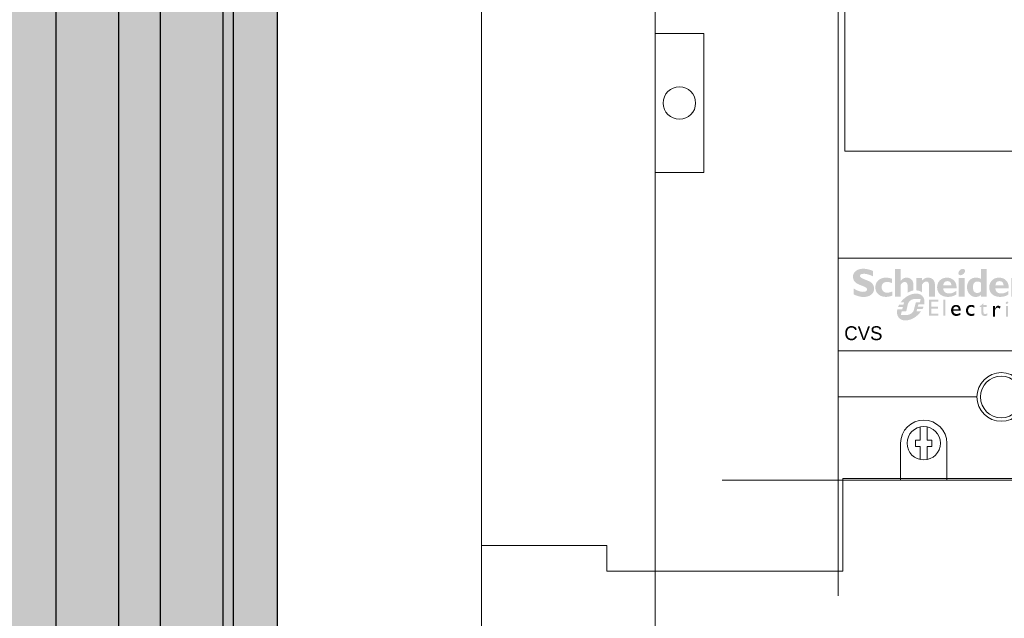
# Model space of a CAD drawing. Header units: millimetres. Extents: x -31 to 6803, y 0 to 664.
# Tile 56 of 118: x 1231 to 1246, y 144 to 153. Entities that reach past the tile are written whole.
import ezdxf
from ezdxf.enums import TextEntityAlignment as Align

# ---------------------------------------------------------------- set-up
doc = ezdxf.new("R2010")
doc.units = ezdxf.units.MM
for name, color, linetype, lineweight in [('2DE_OBJ_Schneider-Base_Point', 50, 'Continuous', 0), ('2DE_OBJ_Schneider-Devices', 7, 'Continuous', 25), ('2DE_OBJ_Schneider-Front_Plates', 7, 'Continuous', 0), ('2DE_OBJ_Schneider-Logo', 112, 'Continuous', 0), ('2DE_OBJ_Schneider-Mounting_Plates', 7, 'Continuous', 25), ('2DE_OBJ_Schneider-TAG', 112, 'Continuous', 0)]:
    doc.layers.add(name, color=color, linetype=linetype, lineweight=lineweight)
doc.layers.add('CP_WIPEOUT', color=255, linetype='Continuous')
doc.styles.add('CP_ATTR', font='arial.ttf')

# ---------------------------------------------------------------- blocks, each defined once
blk = doc.blocks.new('*U104')
at = {"true_color": 0x939598}
h = blk.add_hatch(color=252, dxfattribs=at)
h.dxf.hatch_style = 1
h.paths.add_polyline_path([(1589.54341296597, 40.5), (1589.54341296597, 50.00000000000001), (0, 50), (0, 40.5)])
at = {"true_color": 0x636466}
h = blk.add_hatch(color=251, dxfattribs=at)
h.dxf.hatch_style = 1
h.paths.add_polyline_path([(-80.45658703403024, 40.5), (-80.45658703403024, 38.25), (1589.54341296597, 38.25), (1589.54341296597, 40.5)])
h = blk.add_hatch(color=30)
h.dxf.hatch_style = 1
h.paths.add_polyline_path([(1589.54341296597, 24.75000000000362), (1589.54341296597, 38.25), (0, 38.25), (2.273736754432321e-13, 24.75000000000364)])
at = {"true_color": 0x939598}
h = blk.add_hatch(color=252, dxfattribs=at)
h.dxf.hatch_style = 1
h.paths.add_polyline_path([(0, 24.75000000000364), (-2.273736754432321e-13, 15.75000000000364), (1589.54341296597, 15.75000000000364), (1589.54341296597, 24.75000000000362)])
h = blk.add_hatch(color=30)
h.dxf.hatch_style = 1
h.paths.add_polyline_path([(0, 15.75000000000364), (0, 2.250000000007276), (1589.54341296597, 2.250000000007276), (1589.54341296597, 15.75000000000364)])
h = blk.add_hatch(color=252, dxfattribs=at)
h.dxf.hatch_style = 1
h.paths.add_polyline_path([(1589.54341296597, -11.49999999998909), (1589.54341296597, 2.250000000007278), (0, 2.250000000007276), (-2.273736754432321e-13, -11.49999999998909)])
for p, q in [((0, 50), (1589.54341296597, 50.00000000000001)), ((0, 40.5), (1589.54341296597, 40.5)), ((0, 38.25), (1589.54341296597, 38.25)), ((0, 24.75000000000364), (1589.54341296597, 24.75000000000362)), ((0, 15.75000000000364), (1589.54341296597, 15.75000000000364)), ((0, 2.250000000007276), (1589.54341296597, 2.250000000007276))]:
    blk.add_line(p, q)
blk = doc.blocks.new('Logo Schneider_2009')
for points in [[(1.617311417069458, 8.123543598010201), (1.874663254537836, 8.014883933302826), (2.173953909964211, 7.896692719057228), (2.513277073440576, 7.767063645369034), (2.728690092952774, 7.677467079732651), (2.976510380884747, 7.544025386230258), (3.155703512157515, 7.402958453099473), (3.262456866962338, 7.256172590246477), (3.29677044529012, 7.099855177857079), (3.294864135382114, 7.036946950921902), (3.243393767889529, 6.861566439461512), (3.130921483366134, 6.726218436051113), (2.953634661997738, 6.62899663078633), (2.715345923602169, 6.569901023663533), (2.414148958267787, 6.550837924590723), (2.374116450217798, 6.550837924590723), (2.177766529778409, 6.564182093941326), (1.973791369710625, 6.59468305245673), (1.764097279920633, 6.644247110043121), (1.546777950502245, 6.71096795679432), (1.32183338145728, 6.794845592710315), (1.09116988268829, 6.897786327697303), (0.8528811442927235, 7.019790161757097), (0.6088734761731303, 7.158950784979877), (0.3553342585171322, 7.315268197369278), (0.3553342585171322, 6.020883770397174), (0.4487434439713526, 5.973226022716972), (0.6889384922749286, 5.858847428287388), (0.927227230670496, 5.759719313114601), (1.163609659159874, 5.672029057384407), (1.398085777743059, 5.597682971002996), (1.628749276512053, 5.538587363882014), (1.857506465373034, 5.490929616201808), (2.084357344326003, 5.458522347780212), (2.309301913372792, 5.437552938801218), (2.532340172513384, 5.431834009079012), (2.629561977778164, 5.431834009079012), (2.894539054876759, 5.448990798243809), (3.146171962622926, 5.481398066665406), (3.384460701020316, 5.532868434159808), (3.609405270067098, 5.603401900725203), (3.819099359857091, 5.691092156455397), (4.017355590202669, 5.797845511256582), (4.200361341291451, 5.921755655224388), (4.29948945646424, 6.003726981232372), (4.467244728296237, 6.171482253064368), (4.602592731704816, 6.354488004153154), (4.709346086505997, 6.554650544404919), (4.785598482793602, 6.771969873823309), (4.831349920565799, 7.006445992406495), (4.846600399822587, 7.256172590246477), (4.844694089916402, 7.345769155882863), (4.818005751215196, 7.580245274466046), (4.762722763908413, 7.801377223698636), (4.678845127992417, 8.00916500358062), (4.564466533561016, 8.203608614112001), (4.419586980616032, 8.384708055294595), (4.246112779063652, 8.554369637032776), (4.042137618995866, 8.710687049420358), (3.981135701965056, 8.746906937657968), (3.843881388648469, 8.81934671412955), (3.666594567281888, 8.903224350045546), (3.451181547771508, 8.998539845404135), (3.197642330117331, 9.107199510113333), (2.904070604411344, 9.225390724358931), (2.572372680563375, 9.356926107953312), (2.351240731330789, 9.446522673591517), (2.0957952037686, 9.5780580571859), (1.912789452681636, 9.715312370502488), (1.804129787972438, 9.858285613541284), (1.767909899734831, 10.00507147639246), (1.76981620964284, 10.04129136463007), (1.815567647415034, 10.20523401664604), (1.928039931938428, 10.33295678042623), (2.109139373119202, 10.42255334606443), (2.355053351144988, 10.47783633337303), (2.669594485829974, 10.49689943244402), (2.69818913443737, 10.49499312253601), (2.877382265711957, 10.48546157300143), (3.071825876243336, 10.45877323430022), (3.281519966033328, 10.41683441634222), (3.508370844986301, 10.35773880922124), (3.750472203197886, 10.28339272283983), (4.007824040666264, 10.19379615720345), (4.282332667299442, 10.08704280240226), (4.572091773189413, 9.96694527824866), (4.572091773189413, 11.12407539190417), (4.404336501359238, 11.19460885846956), (4.156516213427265, 11.28801804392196), (3.910602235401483, 11.36998936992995), (3.670407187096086, 11.43861652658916), (3.435931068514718, 11.49580582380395), (3.20336125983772, 11.53965095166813), (2.974604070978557, 11.57015191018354), (2.751565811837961, 11.58921500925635), (2.532340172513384, 11.59493393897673), (2.440837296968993, 11.59493393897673), (2.170141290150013, 11.57968345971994), (1.914695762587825, 11.54727619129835), (1.674500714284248, 11.49771213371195), (1.449556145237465, 11.43099128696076), (1.239862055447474, 11.34711365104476), (1.045418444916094, 11.24417291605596), (0.8662253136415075, 11.12407539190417), (0.8300054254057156, 11.09548074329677), (0.64890598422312, 10.93344440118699), (0.5002138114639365, 10.75234496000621), (0.3858352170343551, 10.55599503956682), (0.3038638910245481, 10.34248832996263), (0.2542998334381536, 10.11373114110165), (0.2390493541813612, 9.867817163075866), (0.2409556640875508, 9.78584583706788), (0.2638313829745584, 9.545650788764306), (0.317208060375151, 9.32070621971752), (0.4010856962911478, 9.111012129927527), (0.5116516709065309, 8.914662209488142), (0.6527186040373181, 8.733562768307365), (0.8242864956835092, 8.567713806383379), (1.022542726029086, 8.41520901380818), (1.0892635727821, 8.373270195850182), (1.224611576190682, 8.302736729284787), (1.40189839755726, 8.218859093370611)], [(12.28079727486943, 6.410605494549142), (12.16111151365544, 6.335939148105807), (12.16111151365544, 7.826159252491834), (12.14014210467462, 8.112105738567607), (12.07914018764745, 8.340862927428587), (11.97810576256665, 8.514337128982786), (11.83703882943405, 8.634434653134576), (11.65403307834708, 8.69734288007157), (11.51296614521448, 8.710687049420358), (11.3280540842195, 8.682092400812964), (11.14123571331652, 8.596308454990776), (10.95632365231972, 8.455241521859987), (10.76950528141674, 8.256985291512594), (10.65131406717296, 8.100667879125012), (10.65131406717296, 5.50999271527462), (9.375992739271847, 5.50999271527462), (9.375992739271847, 11.51677523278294), (10.65131406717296, 11.51677523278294), (10.65131406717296, 8.985195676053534), (10.67037716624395, 8.985195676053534), (10.84385136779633, 9.179639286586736), (11.02876342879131, 9.34167562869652), (11.2232070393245, 9.469398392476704), (11.4290885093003, 9.562807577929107), (11.64640783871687, 9.623809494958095), (11.87325871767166, 9.650497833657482), (11.94569849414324, 9.65240414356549), (12.20686295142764, 9.635247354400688), (12.4451516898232, 9.585683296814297), (12.66056470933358, 9.501805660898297), (12.85691462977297, 9.385520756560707), (12.96557429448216, 9.297830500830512), (13.11807908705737, 9.131981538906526), (13.24198923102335, 8.945163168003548), (13.33539841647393, 8.737375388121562), (13.39830664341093, 8.506711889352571), (13.43071391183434, 8.255078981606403), (13.43452653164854, 8.100667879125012), (13.43452653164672, 6.857505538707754), (13.26353815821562, 6.826760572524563), (13.13836222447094, 6.791623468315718), (13.01428432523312, 6.752094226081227), (12.89020642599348, 6.707074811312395), (12.76722656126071, 6.657663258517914), (12.64424669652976, 6.602761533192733), (12.52346290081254, 6.543467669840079), (12.40158107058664, 6.478683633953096)], [(8.846038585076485, 6.62899663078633), (8.60203091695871, 6.543212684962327), (8.33324122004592, 6.461241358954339), (8.094952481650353, 6.40214575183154), (7.88716470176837, 6.365925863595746), (7.709877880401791, 6.354488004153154), (7.692721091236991, 6.354488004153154), (7.437275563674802, 6.377363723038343), (7.206612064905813, 6.44027194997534), (7.004543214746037, 6.543212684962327), (6.827256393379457, 6.688092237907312), (6.680470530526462, 6.859660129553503), (6.577529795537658, 7.061728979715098), (6.514621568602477, 7.292392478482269), (6.493652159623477, 7.551650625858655), (6.506996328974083, 7.772782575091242), (6.550841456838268, 7.992008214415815), (6.627093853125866, 8.182639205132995), (6.733847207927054, 8.342769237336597), (6.873007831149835, 8.476210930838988), (7.044575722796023, 8.577245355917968), (7.246644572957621, 8.651591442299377), (7.483027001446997, 8.695436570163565), (7.748004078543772, 8.710687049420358), (7.862382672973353, 8.70687442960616), (8.096858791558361, 8.680186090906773), (8.329428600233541, 8.624903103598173), (8.560092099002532, 8.542931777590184), (8.788849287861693, 8.434272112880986), (8.788849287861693, 9.396958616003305), (8.619187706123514, 9.454147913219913), (8.375180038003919, 9.524681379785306), (8.134984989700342, 9.579964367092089), (7.898602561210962, 9.619996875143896), (7.664126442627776, 9.644778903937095), (7.435369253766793, 9.65240414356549), (7.284770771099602, 9.648591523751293), (7.029325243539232, 9.627622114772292), (6.787223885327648, 9.583776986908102), (6.556560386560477, 9.520868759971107), (6.339241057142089, 9.436991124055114), (6.137172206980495, 9.334050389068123), (5.946541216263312, 9.208233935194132), (5.767348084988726, 9.063354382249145), (5.731128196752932, 9.029040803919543), (5.569091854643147, 8.855566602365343), (5.431837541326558, 8.668748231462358), (5.321271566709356, 8.46858569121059), (5.233581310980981, 8.255078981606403), (5.170673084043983, 8.02822810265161), (5.134453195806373, 7.786126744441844), (5.121109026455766, 7.532587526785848), (5.121109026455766, 7.494461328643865), (5.138265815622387, 7.239015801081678), (5.180204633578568, 7.000727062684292), (5.246925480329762, 6.773876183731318), (5.338428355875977, 6.564182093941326), (5.456619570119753, 6.367832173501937), (5.599592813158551, 6.186732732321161), (5.767348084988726, 6.020883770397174), (5.885539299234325, 5.923661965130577), (6.070451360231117, 5.799751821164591), (6.268707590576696, 5.692998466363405), (6.482214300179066, 5.605308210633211), (6.709065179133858, 5.538587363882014), (6.951166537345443, 5.489023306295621), (7.204705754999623, 5.460428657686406), (7.473495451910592, 5.450897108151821), (7.645063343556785, 5.456616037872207), (7.871914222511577, 5.477585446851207), (8.104484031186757, 5.513805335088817), (8.344679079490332, 5.569088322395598), (8.592499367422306, 5.639621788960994), (8.846038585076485, 5.725405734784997)], [(14.30033057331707, 6.843231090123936), (14.15099788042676, 6.855309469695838), (14.04272826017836, 6.859698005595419), (14.0426393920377, 9.5742454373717), (15.31796071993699, 9.5742454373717), (15.31796071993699, 9.004258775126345), (15.50096647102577, 9.191077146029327), (15.69159746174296, 9.347394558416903), (15.89176000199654, 9.471304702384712), (16.10145409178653, 9.562807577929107), (16.3187734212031, 9.621903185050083), (16.54562430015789, 9.650497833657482), (16.63140824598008, 9.65240414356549), (16.88876008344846, 9.635247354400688), (17.12514251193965, 9.583776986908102), (17.34055553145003, 9.4979930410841), (17.53690545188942, 9.377895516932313), (17.61125153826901, 9.318799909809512), (17.7732878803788, 9.164388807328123), (17.904823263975, 8.985195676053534), (18.00395137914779, 8.783126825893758), (18.07448484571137, 8.558182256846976), (18.11261104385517, 8.308455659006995), (18.12214259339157, 8.100667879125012), (18.12214259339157, 5.50999271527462), (16.84682126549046, 5.50999271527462), (16.84682126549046, 8.003446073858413), (16.82394554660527, 8.276048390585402), (16.75722469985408, 8.49146141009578), (16.64475241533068, 8.651591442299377), (16.4865286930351, 8.756438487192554), (16.28255353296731, 8.804096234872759), (16.20058220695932, 8.807908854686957), (16.02138907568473, 8.779314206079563), (15.84219594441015, 8.695436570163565), (15.66109650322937, 8.554369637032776), (15.47809075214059, 8.358019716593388), (15.31796071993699, 8.140700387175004), (15.31796071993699, 6.402980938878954), (15.27977735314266, 6.438056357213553), (15.17875817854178, 6.518212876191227), (15.07115079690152, 6.589585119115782), (14.95805324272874, 6.65327112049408), (14.83836748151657, 6.70817284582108), (14.71319154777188, 6.754290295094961), (14.58142740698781, 6.792721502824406), (14.44417309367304, 6.821270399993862)], [(36.54853415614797, 8.087323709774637), (36.69341370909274, 8.247453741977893), (36.84401219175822, 8.363738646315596), (37.0003296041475, 8.432365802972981), (37.16236594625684, 8.455241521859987), (37.23861834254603, 8.449522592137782), (37.43878088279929, 8.4037711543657), (37.66753807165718, 8.3065493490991), (37.92679621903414, 8.159763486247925), (38.27946355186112, 9.297830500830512), (38.06595684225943, 9.436991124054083), (37.83148072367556, 9.557088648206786), (37.62178663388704, 9.627622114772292), (37.4368745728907, 9.65240414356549), (37.41018623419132, 9.6524041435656), (37.23099310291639, 9.627622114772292), (37.05751890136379, 9.566620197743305), (36.88976362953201, 9.467492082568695), (36.72963359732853, 9.332144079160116), (36.57331618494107, 9.158669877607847), (36.42462401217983, 8.948975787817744), (36.27974445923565, 8.70115549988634), (36.14249014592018, 8.41520901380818), (36.12342704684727, 8.415209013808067), (36.12342704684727, 9.593308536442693), (34.84810571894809, 9.593308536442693), (34.84810571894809, 5.52905581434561), (36.12342704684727, 5.52905581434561), (36.12342704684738, 7.277141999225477), (36.14439645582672, 7.332424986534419), (36.27402552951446, 7.629809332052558), (36.40937353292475, 7.881442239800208)], [(17.35158249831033, 4.391290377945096), (18.84133360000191, 4.391290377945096), (18.84133360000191, 4.854616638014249), (16.84588717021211, 4.854616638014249), (16.84588717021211, 1.322949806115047), (18.88370266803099, 1.322949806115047), (18.88370266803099, 1.786276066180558), (17.35158249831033, 1.786276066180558), (17.35158249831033, 2.88513834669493), (18.7852970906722, 2.88513834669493), (18.7852970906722, 3.334797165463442), (17.35158249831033, 3.334797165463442)], [(20.41207105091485, 4.854616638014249), (19.96241223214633, 4.854616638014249), (19.96241223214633, 1.322949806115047), (20.41207105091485, 1.322949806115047)], [(26.2097530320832, 3.690150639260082), (26.05257745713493, 3.701084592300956), (25.96920606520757, 3.698351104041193), (25.78742909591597, 3.677849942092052), (25.62205305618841, 3.632747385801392), (25.47307794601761, 3.565776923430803), (25.33913702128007, 3.475571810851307), (25.22296377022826, 3.363498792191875), (25.14642609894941, 3.270560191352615), (25.06305470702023, 3.133885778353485), (24.99745098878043, 2.98491066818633), (24.95098168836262, 2.820901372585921), (24.92228006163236, 2.641857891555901), (24.91407959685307, 2.447780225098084), (24.91544634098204, 2.367142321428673), (24.93594750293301, 2.188098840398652), (24.97831657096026, 2.021356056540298), (25.04255354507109, 1.869647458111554), (25.12865842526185, 1.730239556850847), (25.2366312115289, 1.604499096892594), (25.28856748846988, 1.555296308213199), (25.42114166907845, 1.455523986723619), (25.56601654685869, 1.378986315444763), (25.72319212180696, 1.32431655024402), (25.89540188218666, 1.29151469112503), (26.07991233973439, 1.280580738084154), (26.09631326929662, 1.280580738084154), (26.28629070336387, 1.290147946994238), (26.46260069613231, 1.316116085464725), (26.62387650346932, 1.359851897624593), (26.76875138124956, 1.421355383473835), (26.76875138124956, 1.87101420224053), (26.65394487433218, 1.823178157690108), (26.47626813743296, 1.764408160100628), (26.31225884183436, 1.728872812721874), (26.16465047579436, 1.716572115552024), (25.98834048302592, 1.727506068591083), (25.82569793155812, 1.761674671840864), (25.68902351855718, 1.821811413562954), (25.57695049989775, 1.903816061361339), (25.48947887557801, 2.011788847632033), (25.42660864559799, 2.14162953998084), (25.38970655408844, 2.297438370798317), (25.37740585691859, 2.476481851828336), (25.38423957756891, 2.610422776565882), (25.41840818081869, 2.783999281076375), (25.4826451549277, 2.935707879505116), (25.57421701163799, 3.068282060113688), (25.61248584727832, 3.105184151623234), (25.74779351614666, 3.20222298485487), (25.90360234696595, 3.259626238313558), (26.07991233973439, 3.278760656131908), (26.08674606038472, 3.278760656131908), (26.23708791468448, 3.262359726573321), (26.3928967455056, 3.217257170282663), (26.55690604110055, 3.143452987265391), (26.72638231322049, 3.039580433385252), (26.72638231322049, 3.531608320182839), (26.72228208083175, 3.534341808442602), (26.54460534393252, 3.606779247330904), (26.37376232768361, 3.658715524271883)], [(29.46662136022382, 3.645048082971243), (28.73677999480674, 3.645048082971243), (28.73677999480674, 4.137075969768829), (27.87846468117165, 3.292428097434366), (27.87846468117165, 3.236391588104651), (28.27208699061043, 3.236391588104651), (28.27208699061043, 2.011788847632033), (28.27755396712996, 1.891515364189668), (28.30762233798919, 1.728872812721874), (28.3636588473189, 1.592198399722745), (28.44566349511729, 1.480125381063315), (28.55363628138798, 1.392653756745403), (28.68621046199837, 1.329783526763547), (28.84611952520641, 1.292881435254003), (29.03199672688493, 1.280580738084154), (29.09350021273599, 1.281947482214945), (29.25477602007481, 1.306548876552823), (29.42151880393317, 1.357118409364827), (29.59372856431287, 1.435022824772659), (29.59372856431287, 1.87101420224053), (29.54725926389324, 1.845046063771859), (29.37914973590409, 1.765774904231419), (29.21650718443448, 1.717938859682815), (29.05933160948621, 1.702904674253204), (28.97732696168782, 1.708371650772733), (28.84338603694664, 1.765774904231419), (28.76274813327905, 1.880581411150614), (28.73677999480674, 2.054157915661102), (28.73677999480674, 3.236391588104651), (29.46662136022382, 3.236391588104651)], [(32.08460732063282, 3.509919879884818), (31.93699895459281, 3.530421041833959), (31.86866174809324, 3.52358732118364), (31.74702152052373, 3.483951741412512), (31.62674803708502, 3.40468058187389), (31.50510780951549, 3.287140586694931), (31.38346758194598, 3.132698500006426), (31.26319409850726, 2.938620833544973), (31.26319409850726, 3.474384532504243), (30.79850109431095, 3.474384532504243), (30.79850109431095, 1.152286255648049), (31.26319409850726, 1.152286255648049), (31.26319409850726, 2.36185481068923), (31.26319409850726, 2.406957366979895), (31.28779549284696, 2.584634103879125), (31.34383200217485, 2.743176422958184), (31.4313036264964, 2.882584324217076), (31.51604176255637, 2.971422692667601), (31.659549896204, 3.053427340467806), (31.82492593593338, 3.079395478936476), (31.9383656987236, 3.060261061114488), (32.08597406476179, 2.985090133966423), (32.24724987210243, 2.855249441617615), (32.48643009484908, 3.262539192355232), (32.38665777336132, 3.348644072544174), (32.23494917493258, 3.449783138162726)], [(35.50261355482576, 3.099896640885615), (35.41924216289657, 2.96322222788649), (35.35363844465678, 2.814247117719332), (35.30716914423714, 2.650237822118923), (35.27983426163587, 2.471194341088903), (35.27026705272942, 2.277116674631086), (35.27163379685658, 2.196478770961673), (35.29213495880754, 2.017435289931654), (35.33450402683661, 1.850692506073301), (35.39874100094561, 1.69898390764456), (35.4848458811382, 1.559576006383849), (35.59281866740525, 1.433835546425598), (35.64475494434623, 1.384632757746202), (35.77732912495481, 1.284860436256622), (35.92220400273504, 1.208322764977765), (36.08074632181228, 1.153652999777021), (36.25158933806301, 1.120851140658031), (36.43609979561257, 1.109917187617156), (36.45250072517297, 1.109917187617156), (36.6438449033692, 1.11948439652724), (36.81878815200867, 1.14545253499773), (36.98006395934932, 1.189188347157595), (37.12630558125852, 1.250691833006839), (37.12630558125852, 1.700350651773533), (37.01013233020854, 1.65251460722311), (36.83245559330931, 1.593744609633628), (36.6684462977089, 1.558209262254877), (36.52083793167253, 1.545908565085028), (36.34452793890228, 1.556842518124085), (36.18188538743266, 1.59101112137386), (36.04521097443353, 1.651147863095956), (35.9331379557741, 1.733152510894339), (35.84566633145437, 1.841125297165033), (35.78416284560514, 1.97096598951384), (35.74589400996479, 2.12677482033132), (35.73359331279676, 2.305818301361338), (35.74042703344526, 2.439759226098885), (35.77596238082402, 2.613335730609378), (35.83883261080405, 2.765044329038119), (35.93040446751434, 2.897618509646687), (35.96867330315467, 2.934520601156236), (36.103980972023, 3.031559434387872), (36.25978980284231, 3.088962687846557), (36.43609979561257, 3.10809710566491), (36.44293351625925, 3.10809710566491), (36.59327537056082, 3.091696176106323), (36.74908420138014, 3.046593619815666), (36.9130934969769, 2.972789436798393), (37.08393651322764, 2.868916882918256), (37.08393651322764, 3.360944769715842), (37.07846953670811, 3.363678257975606), (36.90079279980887, 3.436115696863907), (36.72994978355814, 3.488051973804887), (36.56594048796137, 3.519487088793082), (36.40876491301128, 3.530421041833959), (36.3253935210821, 3.527687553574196), (36.14361655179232, 3.507186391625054), (35.97824051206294, 3.462083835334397), (35.82926540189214, 3.395113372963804), (35.6953244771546, 3.304908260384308), (35.57915122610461, 3.192835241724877)]]:
    blk.add_hatch(color=112).paths.add_polyline_path(points)
h = blk.add_hatch(color=112)
h.paths.add_polyline_path([(23.78197670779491, 11.44242914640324), (23.57228261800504, 11.28039280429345), (23.57037630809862, 11.2784864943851), (23.39690210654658, 11.0687924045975), (23.29396137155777, 10.86100462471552), (23.25964779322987, 10.65321684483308), (23.27108565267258, 10.51977515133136), (23.3530569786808, 10.33295678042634), (23.51128070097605, 10.22048449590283), (23.74956943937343, 10.18235829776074), (23.770538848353, 10.18235829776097), (23.98213924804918, 10.22048449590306), (24.1918333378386, 10.3253315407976), (24.39580849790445, 10.4968994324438), (24.56737638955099, 10.68943673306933), (24.67412974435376, 10.89531820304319), (24.71034963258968, 11.10501229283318), (24.69891177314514, 11.23845398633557), (24.61694044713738, 11.42527235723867), (24.45871672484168, 11.53774464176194), (24.22042798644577, 11.57587083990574), (24.21089643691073, 11.57587083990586), (23.99357710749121, 11.54155726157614)])
h.paths.add_polyline_path([(24.61312782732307, 9.5742454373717), (23.33780649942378, 9.5742454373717), (23.33780649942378, 5.50999271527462), (24.61312782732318, 5.50999271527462)])
h = blk.add_hatch(color=112)
h.paths.add_polyline_path([(28.16077056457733, 9.396958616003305), (27.92820075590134, 9.497993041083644), (27.69372463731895, 9.572339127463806), (27.45924851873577, 9.623809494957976), (27.22477240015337, 9.64859152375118), (27.10276856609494, 9.6524041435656), (26.84732303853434, 9.639059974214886), (26.60712799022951, 9.59902746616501), (26.38027711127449, 9.53421292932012), (26.16867671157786, 9.440803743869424), (25.97232679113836, 9.322612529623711), (25.78932104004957, 9.177732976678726), (25.69019292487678, 9.082417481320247), (25.54531337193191, 8.90703696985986), (25.42140322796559, 8.714499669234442), (25.32036880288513, 8.510524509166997), (25.24221009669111, 8.289392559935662), (25.18502079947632, 8.054916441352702), (25.15261353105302, 7.805189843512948), (25.14117567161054, 7.551650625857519), (25.15261353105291, 7.294298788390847), (25.1888334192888, 7.050291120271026), (25.24602271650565, 6.819627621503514), (25.3279940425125, 6.600401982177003), (25.43284108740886, 6.394520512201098), (25.56056385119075, 6.200076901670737), (25.6901929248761, 6.039946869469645), (25.86176081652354, 5.866472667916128), (26.04667287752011, 5.721593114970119), (26.24683541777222, 5.60530821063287), (26.46034212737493, 5.519524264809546), (26.68719300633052, 5.462334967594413), (26.92929436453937, 5.433740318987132), (27.04367295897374, 5.431834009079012), (27.28577431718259, 5.447084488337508), (27.51643781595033, 5.494742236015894), (27.73756976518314, 5.574807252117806), (27.94726385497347, 5.687279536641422), (28.14742639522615, 5.832159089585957), (28.16077056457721, 5.843596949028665), (28.16077056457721, 5.509992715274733), (29.43609189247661, 5.509992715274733), (29.43609189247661, 11.51677523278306), (28.16077056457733, 11.51677523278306)])
h.paths.add_polyline_path([(28.16077056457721, 8.576693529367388), (28.16077056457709, 6.62899663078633), (27.9472638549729, 6.465053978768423), (27.7337571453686, 6.35639431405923), (27.52025043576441, 6.301111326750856), (27.41730970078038, 6.295392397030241), (27.19236513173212, 6.314455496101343), (26.99601521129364, 6.369738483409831), (26.83016624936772, 6.461241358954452), (26.69291193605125, 6.590870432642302), (26.58425227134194, 6.756719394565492), (26.50609356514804, 6.960694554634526), (26.45652950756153, 7.200889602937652), (26.43472247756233, 7.517091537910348), (26.45081057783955, 7.814721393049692), (26.49274939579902, 8.062541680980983), (26.56328286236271, 8.276048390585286), (26.66431728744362, 8.453335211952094), (26.79204005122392, 8.594402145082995), (26.94835746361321, 8.699249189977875), (27.13326952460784, 8.769782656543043), (27.34677623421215, 8.804096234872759), (27.45543589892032, 8.80790885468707), (27.68991201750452, 8.783126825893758), (27.91485658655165, 8.712593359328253)], flags=16)
h = blk.add_hatch(color=112)
h.paths.add_polyline_path([(21.05595354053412, 9.635247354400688), (20.80432063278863, 9.65240414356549), (20.77000705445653, 9.65240414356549), (20.51074890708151, 9.64096628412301), (20.26674123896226, 9.604746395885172), (20.03607774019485, 9.547557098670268), (19.81685210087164, 9.465585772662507), (19.6109706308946, 9.362645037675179), (19.42033964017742, 9.234922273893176), (19.24114650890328, 9.082417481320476), (19.2201770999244, 9.063354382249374), (19.0600470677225, 8.886067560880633), (18.92469906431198, 8.695436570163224), (18.81413308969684, 8.491461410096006), (18.72834914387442, 8.27604839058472), (18.66544091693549, 8.049197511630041), (18.62731471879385, 7.809002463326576), (18.61206423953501, 7.555463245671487), (18.61206423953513, 7.532587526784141), (18.62540840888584, 7.275235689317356), (18.66353460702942, 7.033134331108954), (18.7264428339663, 6.806283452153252), (18.81413308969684, 6.59468305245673), (18.92851168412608, 6.396426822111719), (19.0676723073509, 6.211514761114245), (19.23352126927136, 6.043759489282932), (19.25830329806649, 6.020883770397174), (19.43559011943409, 5.881723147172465), (19.62431480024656, 5.761625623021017), (19.8282899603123, 5.662497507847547), (20.04560928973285, 5.582432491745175), (20.27627278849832, 5.519524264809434), (20.52218676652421, 5.477585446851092), (20.78144491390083, 5.454709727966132), (20.9644506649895, 5.450897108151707), (21.23324036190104, 5.458522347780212), (21.48868588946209, 5.4833043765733), (21.7345998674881, 5.525243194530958), (21.96716967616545, 5.582432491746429), (22.1902079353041, 5.656778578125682), (22.39990202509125, 5.748281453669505), (22.59815825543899, 5.855034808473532), (22.78878924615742, 5.981473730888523), (22.78878924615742, 6.766250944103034), (22.55431312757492, 6.611839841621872), (22.32364962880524, 6.480304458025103), (22.09870505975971, 6.375457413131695), (21.87757311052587, 6.293486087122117), (21.66025378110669, 6.236296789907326), (21.44674707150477, 6.205795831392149), (21.27899179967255, 6.196264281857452), (21.01020210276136, 6.211514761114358), (20.77000705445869, 6.253453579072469), (20.56221927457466, 6.323987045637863), (20.38302614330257, 6.425021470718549), (20.23433397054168, 6.552744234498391), (20.11614275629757, 6.707155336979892), (20.02845250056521, 6.892067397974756), (19.97126320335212, 7.105574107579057), (19.94457486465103, 7.336237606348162), (22.8478848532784, 7.336237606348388), (22.8516974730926, 7.605027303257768), (22.83263437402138, 7.858566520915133), (22.7926018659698, 8.096855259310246), (22.72778732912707, 8.321799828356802), (22.642003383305, 8.533400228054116), (22.53334371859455, 8.727843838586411), (22.40180833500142, 8.908943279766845), (22.29886760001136, 9.023321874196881), (22.12158077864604, 9.18726452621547), (21.93285609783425, 9.326425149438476), (21.73269355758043, 9.440803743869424), (21.51918684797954, 9.530400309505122), (21.2923359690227, 9.595214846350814)])
h.paths.add_polyline_path([(21.08454818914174, 8.865098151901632), (21.28471072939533, 8.796470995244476), (21.4486533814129, 8.685905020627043), (21.57637614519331, 8.529587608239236), (21.66597271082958, 8.32942506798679), (21.72125569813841, 8.08541739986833), (21.7307872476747, 8.003446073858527), (19.96554427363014, 8.00344607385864), (20.00748309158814, 8.26079791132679), (20.08754810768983, 8.474304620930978), (20.20383301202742, 8.643966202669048), (20.35633780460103, 8.767876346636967), (20.54696879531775, 8.847941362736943), (20.80663387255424, 8.889751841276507)], flags=16)
h = blk.add_hatch(color=112)
h.paths.add_polyline_path([(32.44246877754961, 9.635247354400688), (32.19083586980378, 9.65240414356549), (32.15652229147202, 9.65240414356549), (31.89726414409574, 9.640966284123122), (31.65325647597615, 9.604746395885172), (31.42259297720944, 9.547557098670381), (31.203367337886, 9.465585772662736), (30.99748586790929, 9.362645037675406), (30.80685487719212, 9.234922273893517), (30.62766174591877, 9.082417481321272), (30.60669233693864, 9.063354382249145), (30.44656230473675, 8.886067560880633), (30.31121430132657, 8.695436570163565), (30.20064832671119, 8.491461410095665), (30.11486438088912, 8.276048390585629), (30.0519561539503, 8.04919751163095), (30.01382995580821, 7.809002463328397), (29.99857947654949, 7.555463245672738), (29.99857947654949, 7.532587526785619), (30.01192364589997, 7.275235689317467), (30.05004984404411, 7.033134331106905), (30.11295807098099, 6.806283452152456), (30.20064832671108, 6.594683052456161), (30.31502692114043, 6.396426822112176), (30.45418754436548, 6.21151476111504), (30.62003650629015, 6.043759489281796), (30.64481853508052, 6.020883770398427), (30.82210535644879, 5.881723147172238), (31.01083003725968, 5.761625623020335), (31.21480519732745, 5.662497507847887), (31.43212452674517, 5.582432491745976), (31.66278802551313, 5.519524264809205), (31.90870200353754, 5.477585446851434), (32.16796015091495, 5.454709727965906), (32.35096590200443, 5.450897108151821), (32.61975559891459, 5.458522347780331), (32.87520112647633, 5.483304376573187), (33.12111510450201, 5.525243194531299), (33.35368491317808, 5.582432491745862), (33.576723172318, 5.656778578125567), (33.7864172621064, 5.74828145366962), (33.98467349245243, 5.855034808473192), (34.17530448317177, 5.981473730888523), (34.17530448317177, 6.766250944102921), (33.94082836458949, 6.611839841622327), (33.7101648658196, 6.480304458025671), (33.4852202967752, 6.375457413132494), (33.26408834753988, 6.293486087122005), (33.04676901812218, 6.236296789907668), (32.83326230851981, 6.205795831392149), (32.66550703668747, 6.196264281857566), (32.39671733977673, 6.211514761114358), (32.15652229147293, 6.253453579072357), (31.94873451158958, 6.323987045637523), (31.76954138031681, 6.425021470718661), (31.62084920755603, 6.552744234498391), (31.50265799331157, 6.707155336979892), (31.41496773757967, 6.892067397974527), (31.3577784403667, 7.105574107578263), (31.33109010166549, 7.336237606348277), (34.23440009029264, 7.336237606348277), (34.23821271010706, 7.605027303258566), (34.21914961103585, 7.858566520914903), (34.17911710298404, 8.096855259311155), (34.11430256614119, 8.321799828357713), (34.02851862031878, 8.533400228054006), (33.91985895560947, 8.727843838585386), (33.78832357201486, 8.908943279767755), (33.68538283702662, 9.023321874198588), (33.50809601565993, 9.187264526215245), (33.31937133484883, 9.326425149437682), (33.11920879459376, 9.440803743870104), (32.90570208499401, 9.530400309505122), (32.67885120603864, 9.595214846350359)])
h.paths.add_polyline_path([(32.47106342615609, 8.865098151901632), (32.67122596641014, 8.796470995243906), (32.83516861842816, 8.68590502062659), (32.96289138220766, 8.529587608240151), (33.05248794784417, 8.329425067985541), (33.10777093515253, 8.085417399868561), (33.11730248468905, 8.003446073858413), (31.35205951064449, 8.003446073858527), (31.39399832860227, 8.260797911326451), (31.47406334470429, 8.474304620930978), (31.59034824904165, 8.643966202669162), (31.74285304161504, 8.76787634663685), (31.93348403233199, 8.847941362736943), (32.19314910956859, 8.889751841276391)], flags=16)
h = blk.add_hatch(color=112)
h.paths.add_polyline_path([(11.78912565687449, 5.393946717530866), (11.67053793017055, 5.306103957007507), (11.55414627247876, 5.212771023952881), (11.43775461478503, 5.115045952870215), (11.32136295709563, 5.011830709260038), (11.2060693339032, 4.904223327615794), (11.18520667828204, 4.884458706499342), (11.0852855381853, 4.784537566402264), (10.98865850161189, 4.682420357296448), (10.89422753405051, 4.577009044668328), (10.80309067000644, 4.46940166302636), (10.71524790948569, 4.360696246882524), (10.629601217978, 4.248696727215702), (11.39822537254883, 4.248696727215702), (11.22912805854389, 3.739208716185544), (10.3133672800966, 3.739208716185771), (10.25517145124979, 3.631601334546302), (10.18928938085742, 3.513013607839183), (10.13877979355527, 3.399916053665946), (10.08827020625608, 3.264857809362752), (11.16104991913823, 3.264857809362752), (10.99195260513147, 2.755369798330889), (9.930153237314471, 2.755369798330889), (9.89940827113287, 2.612625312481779), (9.876349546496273, 2.470978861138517), (9.860977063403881, 2.331528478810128), (9.852192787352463, 2.194274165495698), (9.851094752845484, 2.0998431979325), (9.855486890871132, 1.946118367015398), (9.868663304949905, 1.797883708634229), (9.891722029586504, 1.65623725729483), (9.92246699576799, 1.521179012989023), (9.963094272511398, 1.391610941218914), (10.01360385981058, 1.267533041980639), (10.07179968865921, 1.150043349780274), (10.13987782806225, 1.039141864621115), (10.21674024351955, 0.9337305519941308), (10.30238693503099, 0.8349074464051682), (10.33642600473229, 0.7997703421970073), (10.43085697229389, 0.7130256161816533), (10.53077811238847, 0.6350651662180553), (10.63838549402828, 0.5647909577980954), (10.75258108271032, 0.5033010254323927), (10.87226684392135, 0.4505953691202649), (10.99963884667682, 0.4066739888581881), (11.13250102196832, 0.3715368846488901), (11.27304943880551, 0.3440860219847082), (11.41908802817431, 0.3254194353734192), (11.57281285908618, 0.3155371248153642), (11.68042024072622, 0.3133410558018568), (11.8088902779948, 0.3155371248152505), (11.9362622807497, 0.3232233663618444), (12.06363428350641, 0.3353017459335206), (12.19100628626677, 0.3528702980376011), (12.31618222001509, 0.3748309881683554), (12.44245618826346, 0.4011838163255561), (12.56653408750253, 0.4330268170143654), (12.69171002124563, 0.4692619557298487), (12.81578792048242, 0.5098892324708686), (12.93876778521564, 0.5560066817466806), (13.06174764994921, 0.6076143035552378), (13.18362948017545, 0.663614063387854), (13.30551131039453, 0.7240059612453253), (13.42629510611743, 0.7898880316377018), (13.54707890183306, 0.8601622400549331), (13.66676466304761, 0.9359266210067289), (13.78535238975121, 1.016083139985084), (13.90503815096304, 1.100631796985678), (14.02252784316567, 1.190670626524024), (14.14001753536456, 1.285101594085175), (14.25750722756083, 1.38502273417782), (14.37389888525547, 1.489336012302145), (14.47052592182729, 1.580472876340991), (14.57264313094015, 1.681492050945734), (14.67146623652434, 1.784707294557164), (14.768093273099, 1.889020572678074), (14.86032817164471, 1.995529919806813), (14.95036700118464, 2.103137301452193), (15.03601369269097, 2.211842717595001), (15.11397414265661, 2.315057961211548), (14.1202529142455, 2.315057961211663), (14.26738953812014, 2.823447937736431), (15.41922773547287, 2.823447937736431), (15.48401177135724, 2.943133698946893), (15.54330563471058, 3.06940766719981), (15.59820736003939, 3.201171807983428), (15.63334446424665, 3.298896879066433), (14.37938905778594, 3.298896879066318), (14.43648685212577, 3.513013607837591), (14.51554533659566, 3.796306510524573), (15.78048108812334, 3.796306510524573), (15.78706929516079, 3.825953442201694), (15.81342212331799, 3.969795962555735), (15.83318674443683, 4.110344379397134), (15.84416708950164, 4.248696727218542), (15.84855922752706, 4.383754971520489), (15.84855922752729, 4.400225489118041), (15.84306905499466, 4.552852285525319), (15.82769657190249, 4.699988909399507), (15.80353981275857, 4.840537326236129), (15.7695007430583, 4.9744975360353), (15.72667739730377, 5.10296757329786), (15.67506977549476, 5.224849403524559), (15.61357984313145, 5.340143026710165), (15.54330563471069, 5.449946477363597), (15.4631491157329, 5.55316172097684), (15.374208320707, 5.650886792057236), (15.27977735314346, 5.737631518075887), (15.17875817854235, 5.817788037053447), (15.07115079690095, 5.889160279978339), (14.95805324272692, 5.952846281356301), (14.83836748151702, 6.00774800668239), (14.71319154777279, 6.053865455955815), (14.58142740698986, 6.092296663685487), (14.44417309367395, 6.120845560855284), (14.30033057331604, 6.142806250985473), (14.15099788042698, 6.154884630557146), (13.99617501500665, 6.159276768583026), (13.89295977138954, 6.15817873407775), (13.76339169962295, 6.151590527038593), (13.63601969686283, 6.140610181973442), (13.50754965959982, 6.124139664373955), (13.38127569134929, 6.103277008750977), (13.2539036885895, 6.078022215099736), (13.1287277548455, 6.047277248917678), (13.00355182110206, 6.012140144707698), (12.87947392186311, 5.972610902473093), (12.75539602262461, 5.92759148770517), (12.63241615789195, 5.878179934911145), (12.50943629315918, 5.823278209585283), (12.38865249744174, 5.763984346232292), (12.26677066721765, 5.699200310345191), (12.14598687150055, 5.63112217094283), (12.026301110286, 5.556455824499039), (11.90771338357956, 5.478495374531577)])
h.paths.add_polyline_path([(12.61155350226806, 4.511126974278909), (12.73276641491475, 4.622444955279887), (12.85641519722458, 4.714263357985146), (12.97170882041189, 4.785635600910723), (13.09249261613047, 4.846027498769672), (13.21766854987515, 4.895439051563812), (13.34833465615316, 4.933870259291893), (13.48449093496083, 4.961321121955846), (13.62503935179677, 4.977791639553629), (13.76997990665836, 4.983281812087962), (15.01185693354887, 4.983281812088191), (14.85373996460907, 4.248696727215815), (14.0971941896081, 4.248696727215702), (13.99617501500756, 4.228932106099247), (13.92809687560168, 4.135599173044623), (13.76997990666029, 3.513013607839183), (13.52182410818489, 2.586272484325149), (13.48119683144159, 2.459998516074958), (13.42849117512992, 2.33921472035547), (13.36041303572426, 2.223921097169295), (13.28025651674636, 2.115215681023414), (13.18582554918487, 2.012000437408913), (13.07712013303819, 1.915373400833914), (12.9793950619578, 1.83960901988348), (12.8651994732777, 1.761648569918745), (12.74661174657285, 1.693570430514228), (12.62363188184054, 1.635374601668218), (12.49735791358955, 1.587061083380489), (12.36559377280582, 1.547531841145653), (12.23053552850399, 1.518982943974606), (12.09218318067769, 1.499218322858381), (11.93036034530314, 1.4893360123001), (10.67571866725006, 1.4893360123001), (10.87885505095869, 2.291999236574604), (11.65736151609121, 2.291999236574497), (11.78912565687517, 2.327136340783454), (11.8495175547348, 2.383136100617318), (11.90661534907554, 2.473174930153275), (12.14379080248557, 3.513013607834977), (12.22284928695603, 3.830345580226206), (12.25139818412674, 3.931364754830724), (12.2997117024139, 4.058736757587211), (12.3601036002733, 4.179520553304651), (12.43257387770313, 4.294814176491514), (12.5160245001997, 4.40571566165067)], flags=16)
h = blk.add_hatch(color=112)
h.paths.add_polyline_path([(34.08066040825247, 4.388736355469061), (33.96038692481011, 4.433838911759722), (33.78817716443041, 4.375068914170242), (33.69113833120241, 4.302631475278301), (33.610500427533, 4.172790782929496), (33.62006763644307, 4.022448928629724), (33.66517019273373, 3.947278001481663), (33.77997669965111, 3.902175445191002), (33.94261925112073, 3.966412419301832), (34.0519587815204, 4.044316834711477), (34.1339634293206, 4.171424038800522), (34.12576296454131, 4.319032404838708)])
h.paths.add_polyline_path([(34.09842808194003, 3.474384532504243), (33.64740251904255, 3.474384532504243), (33.64740251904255, 1.152286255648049), (34.09842808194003, 1.152286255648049)])
h = blk.add_hatch(color=112)
h.paths.add_polyline_path([(22.74089833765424, 3.701084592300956), (22.55912136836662, 3.688783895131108), (22.39237858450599, 3.650515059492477), (22.23930324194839, 3.587644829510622), (22.10126208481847, 3.500173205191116), (21.97552162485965, 3.386733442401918), (21.96732116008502, 3.377166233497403), (21.86481535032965, 3.251425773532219), (21.78281070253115, 3.112017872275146), (21.72130721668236, 2.957575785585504), (21.68030489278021, 2.789466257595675), (21.66117047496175, 2.607689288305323), (21.65843698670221, 2.518850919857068), (21.66937093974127, 2.338440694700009), (21.69943931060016, 2.168964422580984), (21.75137558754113, 2.007688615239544), (21.82244628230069, 1.85598001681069), (21.91401813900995, 1.713838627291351), (21.96732116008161, 1.646868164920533), (22.08349441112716, 1.523861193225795), (22.21470184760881, 1.42682235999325), (22.36094346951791, 1.354384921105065), (22.52221927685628, 1.306548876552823), (22.6971625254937, 1.28331422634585), (22.78326740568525, 1.280580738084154), (22.95821065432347, 1.288781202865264), (23.12905367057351, 1.314749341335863), (23.29306296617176, 1.358485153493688), (23.45297202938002, 1.419988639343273), (23.60741411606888, 1.497893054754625), (23.71128666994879, 1.562130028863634), (23.71128666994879, 1.998121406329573), (23.54044365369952, 1.896982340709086), (23.37506761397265, 1.819077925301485), (23.21379180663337, 1.763041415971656), (23.056616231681, 1.72887281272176), (22.89949840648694, 1.716247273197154), (22.72039717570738, 1.730239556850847), (22.56732183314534, 1.769875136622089), (22.43611439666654, 1.836845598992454), (22.32677486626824, 1.9311509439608), (22.23930324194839, 2.05142442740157), (22.17369952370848, 2.199032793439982), (22.12996371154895, 2.373976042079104), (22.1231299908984, 2.420445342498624), (23.75365573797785, 2.420445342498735), (23.74545527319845, 2.628190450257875), (23.72495411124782, 2.818167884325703), (23.68805201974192, 2.989010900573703), (23.6374824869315, 3.140719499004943), (23.57187876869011, 3.276027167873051), (23.49124086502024, 3.392200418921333), (23.39693552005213, 3.489239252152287), (23.28759598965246, 3.568510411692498), (23.16458901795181, 3.628647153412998), (23.02654786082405, 3.671016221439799), (22.8734725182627, 3.695617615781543)])
h.paths.add_polyline_path([(22.75456577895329, 3.307462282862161), (22.91994181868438, 3.288327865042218), (23.05524948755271, 3.233658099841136), (23.16048878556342, 3.142086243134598), (23.23429296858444, 3.013612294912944), (23.27802878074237, 2.848236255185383), (23.28896273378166, 2.729329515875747), (22.1231299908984, 2.729329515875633), (22.16823254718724, 2.909739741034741), (22.2406699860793, 3.055981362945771), (22.33634207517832, 3.169421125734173), (22.45798230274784, 3.248692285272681), (22.60559066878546, 3.293794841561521)], flags=16)
blk = doc.blocks.new('Schneider Electric-logo')
at = {"color": 3, "xscale": 45.60207954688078, "yscale": 45.60207954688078, "zscale": 45.60207954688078}
blk.add_blockref('Logo Schneider_2009', (2560.450460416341, 1256.91999796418), dxfattribs=at)
blk = doc.blocks.new('SE_logo')
at = {"xscale": 0.2, "yscale": 0.2, "zscale": 0.2}
blk.add_blockref('Schneider Electric-logo', (-516.2703239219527, -249.2417976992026), dxfattribs=at)
blk = doc.blocks.new('2d_cvs_100_kla_3p_se72_zj91tk6')
at = {"layer": '2DE_OBJ_Schneider-TAG', "lineweight": 0, "width": 0.7}
blk.add_attdef('TAG', (59.88093581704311, 165.98593576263), '', height=15, rotation=90, dxfattribs=at)
at = {"lineweight": 0}
blk.add_wipeout([(105.00000000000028, 161), (105.00000000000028, 0), (0, 0), (0, 161)], dxfattribs=at).dxf.layer = 'CP_WIPEOUT'
for p, q in [((1.5, 119), (1.5, 71.09999999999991)), ((1.5, 71.09999999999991), (37.5, 71.09999999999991)), ((0, 48), (105, 48)), ((0, 28), (105, 28)), ((0, 18), (30, 18)), ((17.74999997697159, 11.52100842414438), (17.74999997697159, 8.70000004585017)), ((19.24999997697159, 11.52100842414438), (19.24999997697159, 8.70000004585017)), ((16.74999997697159, 8.70000004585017), (16.74999997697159, 7.300000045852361)), ((17.74999997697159, 8.70000004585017), (16.74999997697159, 8.70000004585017)), ((20.24999997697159, 8.70000004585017), (19.24999997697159, 8.70000004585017)), ((20.24999997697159, 7.300000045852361), (20.24999997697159, 8.70000004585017)), ((16.74999997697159, 7.300000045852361), (17.74999997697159, 7.300000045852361)), ((17.74999997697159, 4.478991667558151), (17.74999997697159, 7.300000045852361)), ((19.24999997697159, 4.478991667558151), (19.24999997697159, 7.300000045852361)), ((19.24999997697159, 7.300000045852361), (20.24999997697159, 7.300000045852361))]:
    blk.add_line(p, q, dxfattribs=at)
blk.add_lwpolyline([(0, 0), (105, 0), (105, 161), (0, 161)], close=True, dxfattribs=at)
for points in [[(13.5, 8), (13.5, 0)], [(23.5, 8), (23.5, 0)]]:
    blk.add_lwpolyline(points, dxfattribs=at)
for centre, radius in [((35.25, 18), 5.25), ((35.25, 18), 4.5), ((18.49999999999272, 8), 3.60020434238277)]:
    blk.add_circle(centre, radius, dxfattribs=at)
blk.add_arc((18.5, 8), 5, 0, 180, dxfattribs=at)
at = {"layer": '2DE_OBJ_Schneider-Logo', "lineweight": 0, "xscale": 0.10839872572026, "yscale": 0.10839872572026, "zscale": 0.10839872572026}
blk.add_blockref('SE_logo', (3.45009064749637, 34.00315268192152), dxfattribs=at)
at = {"lineweight": 0, "style": 'CP_ATTR', "flags": 9}
for tag, p in [('LINK', (0.00016682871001, 0.00414256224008)), ('IP', (0.00024190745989, 0.00473735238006)), ('CHARACTER', (0.00030240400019, 0.00606558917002)), ('VOLTAGE', (0.0003655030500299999, 0.00333768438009)), ('ORDER-NO', (0.0003699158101, 0.00531212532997)), ('MARK3', (0.0005084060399, 0.0069112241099)), ('NUMBER_OF_POLES', (0.00052479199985, 0.00224725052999)), ('POWER_LOSSES', (0.00053202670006, 0.00140466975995)), ('PRODUCT-TYPE', (0.0006685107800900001, 0.00859553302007)), ('POWER', (0.00275886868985, 0.00413092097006)), ('NAME', (0.00322572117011, 0.00690168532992)), ('OTHER', (0.00348317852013, 0.0032871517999)), ('FUNCTION', (0.00390807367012, 0.007746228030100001)), ('PRODUCER', (0.00478564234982, 0.00609634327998)), ('CURRENT', (0.005245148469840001, 0.005268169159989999)), ('MARK2', (0.00558353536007, 0.00696097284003)), ('NUMBER', (0.005603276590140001, 0.00457907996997)), ('TEXT_01', (0.00570840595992, 0.00385339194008)), ('GROUP', (0.00593428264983, 0.00318952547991))]:
    blk.add_attdef(tag, text='', height=0.0005, dxfattribs=at).set_placement(p, align=Align.MIDDLE_LEFT)
at = {"linetype": 'ByBlock', "lineweight": 0, "style": 'CP_ATTR', "flags": 9}
blk.add_attdef('WEIGHT', text='', height=0.0005, dxfattribs=at).set_placement((0.00049003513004, 0.00038061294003), align=Align.MIDDLE_LEFT)
at = {"layer": '2DE_OBJ_Schneider-Logo', "color": 253, "lineweight": 0, "insert": (5.46477392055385, 31.75712860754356), "char_height": 1.799999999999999, "attachment_point": 5}
blk.add_mtext_dynamic_manual_height_columns('{\\H1.6667x;CVS}', width=5.652587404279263, gutter_width=12.5, heights=[5.008304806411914], dxfattribs=at)
blk = doc.blocks.new('2d_pl_nsx250_650_7mp_se32_zswz1de')
at = {"color": 0, "linetype": 'Continuous', "lineweight": 0}
for p, q in [((0, -220.1125000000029), (0, -32.11250000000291)), ((78.05977666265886, -225.6125000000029), (78.05977666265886, -205.6125000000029)), ((-0.00026374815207, -220.1125000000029), (27.05977666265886, -220.1125000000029)), ((27.05977666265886, -220.1125000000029), (27.05977666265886, -225.6125000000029)), ((27.05977666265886, -225.6125000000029), (78.05977666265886, -225.6125000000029))]:
    blk.add_line(p, q, dxfattribs=at)
at = {"lineweight": 0}
blk.add_line((78.05977666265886, -205.6125000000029), (493.0000000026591, -205.6125000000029), dxfattribs=at)
at = {"color": 7, "lineweight": 0}
blk.add_lwpolyline([(0, -250.0000000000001), (0, 0), (575, 0), (575, -250.0000000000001)], dxfattribs=at)
at = {"layer": '2DE_OBJ_Schneider-Base_Point', "lineweight": 0}
for points in [[(77.00000000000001, -181.0000000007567), (77.00000000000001, -231.0000000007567)], [(102, -206.0000000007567), (52.00000000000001, -206.0000000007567)]]:
    blk.add_lwpolyline(points, dxfattribs=at)
at = {"layer": '2DE_OBJ_Schneider-Front_Plates', "color": 7, "lineweight": 0}
blk.add_lwpolyline([(37.5, -250.0000000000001), (37.5, 0)], dxfattribs=at)
at = {"layer": '2DE_OBJ_Schneider-Front_Plates', "lineweight": 0}
blk.add_lwpolyline([(37.5, -109.5), (48, -109.5), (48, -139.5), (37.5, -139.5)], dxfattribs=at)
at = {"layer": '2DE_OBJ_Schneider-Front_Plates', "color": 7, "lineweight": 0}
blk.add_circle((42.75, -124.5), 3.5, dxfattribs=at)
at = {"lineweight": 0, "style": 'CP_ATTR', "flags": 9}
for tag, p in [('LINK', (0.00016682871, 0.00414256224)), ('IP', (0.00024190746, 0.00473735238)), ('CHARACTER', (0.000302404, 0.00606558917)), ('VOLTAGE', (0.00036550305, 0.00333768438)), ('ORDER-NO', (0.00036991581, 0.00531212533)), ('MARK3', (0.00050840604, 0.006911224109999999)), ('NUMBER_OF_POLES', (0.0005247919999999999, 0.00224725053)), ('POWER_LOSSES', (0.0005320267, 0.00140466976)), ('ARTICLE', (0.00061369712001, 0.007750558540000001)), ('PRODUCT-TYPE', (0.0006685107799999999, 0.00859553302)), ('POWER', (0.00275886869, 0.00413092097)), ('NAME', (0.00322572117, 0.006901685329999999)), ('OTHER', (0.00348317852, 0.0032871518)), ('FUNCTION', (0.003908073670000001, 0.00774622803)), ('PRODUCER', (0.00478564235, 0.006096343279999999)), ('CURRENT', (0.005245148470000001, 0.00526816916)), ('MARK2', (0.00558353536, 0.006960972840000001)), ('NUMBER', (0.00560327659, 0.00457907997)), ('TEXT_01', (0.00570840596, 0.00385339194)), ('GROUP', (0.00593428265, 0.00318952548))]:
    blk.add_attdef(tag, text='', height=0.0005, dxfattribs=at).set_placement(p, align=Align.MIDDLE_LEFT)
at = {"linetype": 'ByBlock', "lineweight": 0, "style": 'CP_ATTR', "flags": 9}
blk.add_attdef('WEIGHT', text='', height=0.0005, dxfattribs=at).set_placement((0.00049003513, 0.00038061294), align=Align.MIDDLE_LEFT)

msp = doc.modelspace()

# ---------------------------------------------------------------- block references
at = {"xscale": -0.06999999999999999, "yscale": 0.06999999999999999, "zscale": 0.06999999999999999, "rotation": 270}
msp.add_blockref('*U104', (1231.219670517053, 112.8341790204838), dxfattribs=at)
at = {"layer": '2DE_OBJ_Schneider-Devices', "xscale": 0.06999999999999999, "yscale": 0.06999999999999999, "zscale": 0.06999999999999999}
msp.add_blockref('2d_cvs_100_kla_3p_se72_zj91tk6', (1243.193703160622, 145.6641790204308), dxfattribs=at)

# ---------------------------------------------------------------- next in the draw order: block references
at = {"layer": '2DE_OBJ_Schneider-Mounting_Plates', "xscale": 0.06999999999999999, "yscale": 0.06999999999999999, "zscale": 0.06999999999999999}
msp.add_blockref('2d_pl_nsx250_650_7mp_se32_zswz1de', (1237.803703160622, 160.0841790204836), dxfattribs=at)

doc.saveas('drawing.dxf')
